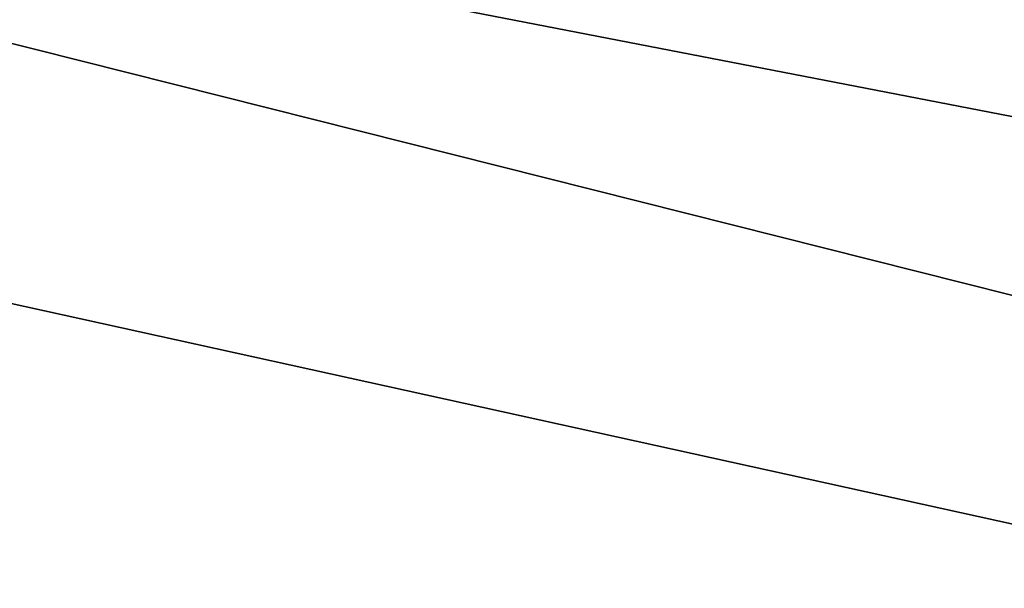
# Model space of a CAD drawing. Header units: millimetres. Extents: x -172 to 190, y 0 to 745.
# Tile 28 of 58: x -54 to -27, y 698 to 714. Entities that reach past the tile are written whole.
import ezdxf

# ---------------------------------------------------------------- set-up
doc = ezdxf.new("R2010")
doc.units = ezdxf.units.MM
doc.header["$LTSCALE"] = 33.374815
for name, color, linetype in [('172', 7, 'CONTINUOUS'), ('176', 7, 'CONTINUOUS'), ('189', 7, 'CONTINUOUS'), ('193', 7, 'CONTINUOUS')]:
    doc.layers.add(name, color=color, linetype=linetype)

msp = doc.modelspace()

# ---------------------------------------------------------------- linework, layer by layer
at = {"layer": '172', "color": 8, "linetype": 'Continuous'}
for points in [[(-162.811, 727.5, 165.556), (162.811, 727.5, 165.556), (-167.092, 657.505, 169.837), (-162.811, 727.5, 165.556)], [(162.811, 727.5, 165.556), (167.092, 657.505, 169.837), (-167.092, 657.505, 169.837), (162.811, 727.5, 165.556)]]:
    msp.add_3dface(points, dxfattribs=at)
at = {"layer": '176', "color": 8, "linetype": 'Continuous'}
for points in [[(167.092, 657.505, -169.837), (-111, 727.5, -165.556), (-111.112, 705.986, -166.871), (167.092, 657.505, -169.837)], [(111.223, 684.5, -168.186), (111.112, 705.986, -166.871), (-111, 727.5, -165.556), (111.223, 684.5, -168.186)], [(111, 727.5, -165.556), (-111, 727.5, -165.556), (111.112, 705.986, -166.871), (111, 727.5, -165.556)], [(-111, 727.5, -165.556), (167.092, 657.505, -169.837), (111.223, 684.5, -168.186), (-111, 727.5, -165.556)], [(-111.223, 684.5, -168.186), (167.092, 657.505, -169.837), (-111.112, 705.986, -166.871), (-111.223, 684.5, -168.186)]]:
    msp.add_3dface(points, dxfattribs=at)
at = {"layer": '189', "color": 8, "linetype": 'Continuous'}
for points in [[(165.138, 657.771, -172.125), (-165.138, 657.771, -172.125), (160.749, 729.523, -167.736), (165.138, 657.771, -172.125)], [(-165.138, 657.771, -172.125), (-160.749, 729.523, -167.736), (160.749, 729.523, -167.736), (-165.138, 657.771, -172.125)]]:
    msp.add_3dface(points, dxfattribs=at)
at = {"layer": '193', "color": 8, "linetype": 'Continuous'}
for points in [[(-165.138, 657.771, 172.125), (165.138, 657.771, 172.125), (-160.749, 729.523, 167.736), (-165.138, 657.771, 172.125)], [(165.138, 657.771, 172.125), (160.749, 729.523, 167.736), (-160.749, 729.523, 167.736), (165.138, 657.771, 172.125)]]:
    msp.add_3dface(points, dxfattribs=at)

doc.saveas('drawing.dxf')
